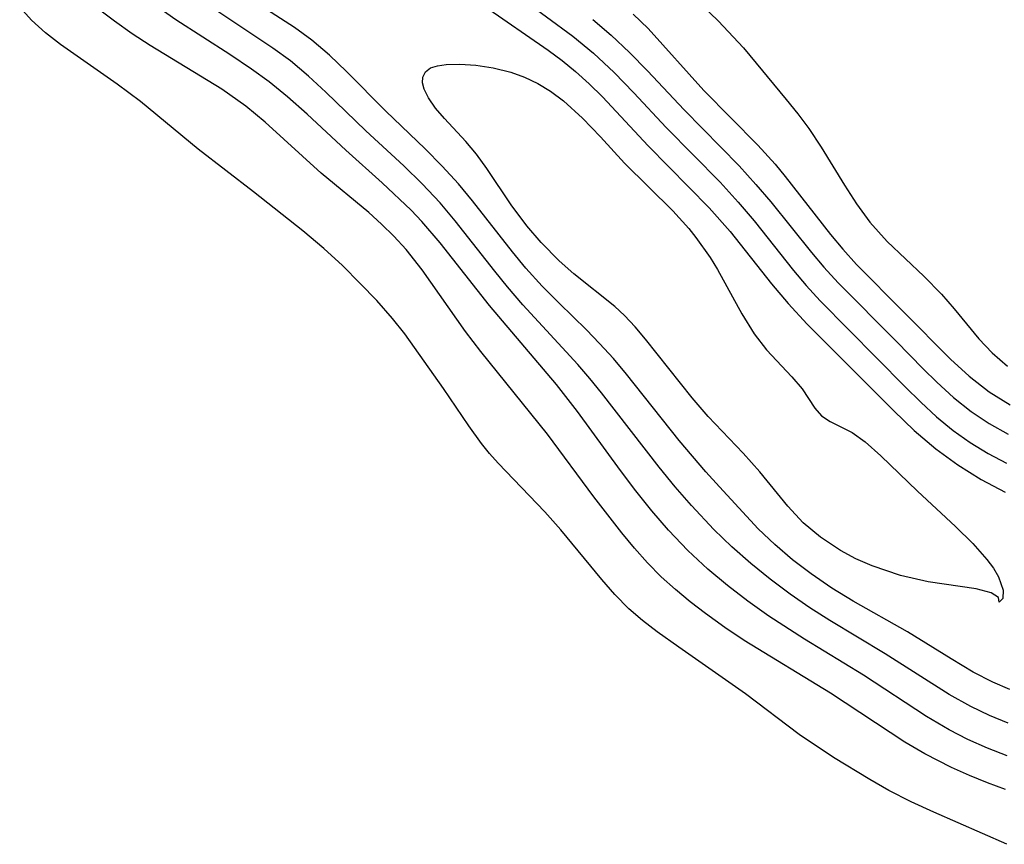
# Model space of a CAD drawing. Header units: metres. Extents: x 1073367 to 1082519, y 1569854 to 1574957.
# Tile 41 of 256: x 1073882 to 1073949, y 1572973 to 1573028. Entities that reach past the tile are written whole.
import ezdxf

# ---------------------------------------------------------------- set-up
doc = ezdxf.new("R2010")
doc.units = ezdxf.units.M
doc.layers.add('CGG_CurvaNivelLidar_v1', color=253, linetype='Continuous', lineweight=30)

msp = doc.modelspace()

# ---------------------------------------------------------------- linework, layer by layer
at = {"layer": 'CGG_CurvaNivelLidar_v1'}
for p, q in [((1073915.2212, 1573030.4706, 62.5), (1073919.7366, 1573027.1422, 62.5)), ((1073900.9741, 1573027.7312, 62), (1073897.1825, 1573030.1562, 62)), ((1073927.5658, 1573030.0995, 64), (1073929.5404, 1573028.1681, 64)), ((1073883.2197, 1573028.2075, 64), (1073882.4286, 1573029.0832, 64)), ((1073892.9696, 1573028.2397, 63), (1073891.58, 1573029.2101, 63)), ((1073913.7804, 1573029.1677, 62), (1073918.0801, 1573026.1951, 62)), ((1073888.8262, 1573028.1454, 63.5), (1073887.7436, 1573028.9658, 63.5)), ((1073899.5087, 1573026.3388, 62.5), (1073895.7343, 1573028.8458, 62.5)), ((1073923.8003, 1573028.6251, 63.5), (1073924.8068, 1573027.6462, 63.5)), ((1073884.1613, 1573027.3574, 64), (1073883.2197, 1573028.2075, 64)), ((1073890.0146, 1573027.3032, 63.5), (1073888.8262, 1573028.1454, 63.5)), ((1073896.5967, 1573025.9056, 63), (1073892.9696, 1573028.2397, 63)), ((1073902.1366, 1573026.8795, 62), (1073900.9741, 1573027.7312, 62)), ((1073921.0929, 1573028.2564, 63), (1073922.3191, 1573027.2084, 63)), ((1073929.5404, 1573028.1681, 64), (1073931.2503, 1573026.3578, 64)), ((1073885.1815, 1573026.5725, 64), (1073884.1613, 1573027.3574, 64)), ((1073891.2291, 1573026.5, 63.5), (1073890.0146, 1573027.3032, 63.5)), ((1073919.7366, 1573027.1422, 62.5), (1073921.1218, 1573025.9989, 62.5)), ((1073922.3191, 1573027.2084, 63), (1073923.567, 1573026.0279, 63)), ((1073924.8068, 1573027.6462, 63.5), (1073928.5748, 1573023.4833, 63.5)), ((1073889.0085, 1573023.8927, 64), (1073885.1815, 1573026.5725, 64)), ((1073896.0514, 1573023.5591, 63.5), (1073891.2291, 1573026.5, 63.5)), ((1073903.3251, 1573025.8597, 62), (1073902.1366, 1573026.8795, 62)), ((1073898.0614, 1573024.9241, 63), (1073896.5967, 1573025.9056, 63)), ((1073900.686, 1573025.4691, 62.5), (1073899.5087, 1573026.3388, 62.5)), ((1073904.4619, 1573024.7654, 62), (1073903.3251, 1573025.8597, 62)), ((1073918.0801, 1573026.1951, 62), (1073919.0162, 1573025.4934, 62)), ((1073921.1218, 1573025.9989, 62.5), (1073922.5163, 1573024.6917, 62.5)), ((1073923.567, 1573026.0279, 63), (1073924.7717, 1573024.7975, 63)), ((1073931.2503, 1573026.3578, 64), (1073934.135, 1573022.8728, 64)), ((1073901.8973, 1573024.4434, 62.5), (1073900.686, 1573025.4691, 62.5)), ((1073910.1346, 1573024.9943, 61.5), (1073910.6009, 1573025.1475, 61.5)), ((1073910.6009, 1573025.1475, 61.5), (1073911.1844, 1573025.2201, 61.5)), ((1073911.1844, 1573025.2201, 61.5), (1073912.1221, 1573025.244, 61.5)), ((1073912.1221, 1573025.244, 61.5), (1073913.195, 1573025.1825, 61.5)), ((1073913.195, 1573025.1825, 61.5), (1073914.3535, 1573025.0152, 61.5)), ((1073919.0162, 1573025.4934, 62), (1073919.922, 1573024.7532, 62)), ((1073899.2518, 1573024.0574, 63), (1073898.0614, 1573024.9241, 63)), ((1073903.0656, 1573023.3566, 62.5), (1073901.8973, 1573024.4434, 62.5)), ((1073907.1261, 1573022.0834, 62), (1073904.4619, 1573024.7654, 62)), ((1073909.6212, 1573024.3672, 61.5), (1073909.8019, 1573024.7315, 61.5)), ((1073909.8019, 1573024.7315, 61.5), (1073910.1346, 1573024.9943, 61.5)), ((1073914.3535, 1573025.0152, 61.5), (1073915.5542, 1573024.7145, 61.5)), ((1073915.5542, 1573024.7145, 61.5), (1073916.4664, 1573024.3802, 61.5)), ((1073919.922, 1573024.7532, 62), (1073920.8457, 1573023.9186, 62)), ((1073922.5163, 1573024.6917, 62.5), (1073923.8508, 1573023.317, 62.5)), ((1073924.7717, 1573024.7975, 63), (1073927.2368, 1573022.1818, 63)), ((1073890.5842, 1573022.729, 64), (1073889.0085, 1573023.8927, 64)), ((1073900.4875, 1573023.0452, 63), (1073899.2518, 1573024.0574, 63)), ((1073909.603, 1573023.9922, 61.5), (1073909.6212, 1573024.3672, 61.5)), ((1073909.7025, 1573023.5728, 61.5), (1073909.603, 1573023.9922, 61.5)), ((1073916.4664, 1573024.3802, 61.5), (1073917.3645, 1573023.9509, 61.5)), ((1073917.3645, 1573023.9509, 61.5), (1073918.2274, 1573023.431, 61.5)), ((1073920.8457, 1573023.9186, 62), (1073921.7349, 1573023.0435, 62)), ((1073897.676, 1573022.4247, 63.5), (1073896.0514, 1573023.5591, 63.5)), ((1073905.7695, 1573020.7628, 62.5), (1073903.0656, 1573023.3566, 62.5)), ((1073909.994, 1573022.9774, 61.5), (1073909.7025, 1573023.5728, 61.5)), ((1073918.2274, 1573023.431, 61.5), (1073919.1046, 1573022.7806, 61.5)), ((1073923.8508, 1573023.317, 62.5), (1073926.0416, 1573020.9743, 62.5)), ((1073928.5748, 1573023.4833, 63.5), (1073932.2052, 1573019.7862, 63.5)), ((1073894.4551, 1573019.526, 64), (1073890.5842, 1573022.729, 64)), ((1073898.9946, 1573021.3459, 63.5), (1073897.676, 1573022.4247, 63.5)), ((1073901.8092, 1573021.8708, 63), (1073900.4875, 1573023.0452, 63)), ((1073910.4767, 1573022.2956, 61.5), (1073909.994, 1573022.9774, 61.5)), ((1073919.1046, 1573022.7806, 61.5), (1073920.3875, 1573021.6208, 61.5)), ((1073921.7349, 1573023.0435, 62), (1073924.8274, 1573019.7498, 62)), ((1073934.135, 1573022.8728, 64), (1073934.911, 1573021.907, 64)), ((1073904.4268, 1573019.46, 63), (1073901.8092, 1573021.8708, 63)), ((1073909.7708, 1573019.5364, 62), (1073907.1261, 1573022.0834, 62)), ((1073911.0863, 1573021.5844, 61.5), (1073910.4767, 1573022.2956, 61.5)), ((1073927.2368, 1573022.1818, 63), (1073930.9557, 1573018.3886, 63)), ((1073934.911, 1573021.907, 64), (1073935.651, 1573020.9181, 64)), ((1073902.7717, 1573017.9131, 63.5), (1073898.9946, 1573021.3459, 63.5)), ((1073912.5219, 1573020.0487, 61.5), (1073911.0863, 1573021.5844, 61.5)), ((1073920.3875, 1573021.6208, 61.5), (1073921.6043, 1573020.3474, 61.5)), ((1073908.328, 1573018.3935, 62.5), (1073905.7695, 1573020.7628, 62.5)), ((1073926.0416, 1573020.9743, 62.5), (1073929.669, 1573017.2894, 62.5)), ((1073935.651, 1573020.9181, 64), (1073936.4874, 1573019.6606, 64)), ((1073913.2457, 1573019.1914, 61.5), (1073912.5219, 1573020.0487, 61.5)), ((1073921.6043, 1573020.3474, 61.5), (1073923.2203, 1573018.5855, 61.5)), ((1073924.8274, 1573019.7498, 62), (1073928.9388, 1573015.5724, 62)), ((1073932.2052, 1573019.7862, 63.5), (1073933.377, 1573018.5063, 63.5)), ((1073898.1989, 1573016.6463, 64), (1073894.4551, 1573019.526, 64)), ((1073906.8857, 1573017.2585, 63), (1073904.4268, 1573019.46, 63)), ((1073910.924, 1573018.3778, 62), (1073909.7708, 1573019.5364, 62)), ((1073913.9422, 1573018.2267, 61.5), (1073913.2457, 1573019.1914, 61.5)), ((1073936.4874, 1573019.6606, 64), (1073938.0527, 1573017.0861, 64)), ((1073923.2203, 1573018.5855, 61.5), (1073926.4793, 1573015.3595, 61.5)), ((1073933.377, 1573018.5063, 63.5), (1073934.0554, 1573017.6874, 63.5)), ((1073905.9698, 1573015.2481, 63.5), (1073902.7717, 1573017.9131, 63.5)), ((1073909.5839, 1573017.174, 62.5), (1073908.328, 1573018.3935, 62.5)), ((1073912.0298, 1573017.1766, 62), (1073910.924, 1573018.3778, 62)), ((1073915.5867, 1573015.7744, 61.5), (1073913.9422, 1573018.2267, 61.5)), ((1073930.9557, 1573018.3886, 63), (1073932.0861, 1573017.1509, 63)), ((1073908.8339, 1573015.4001, 63), (1073906.8857, 1573017.2585, 63)), ((1073910.7832, 1573015.9021, 62.5), (1073909.5839, 1573017.174, 62.5)), ((1073912.9757, 1573016.0423, 62), (1073912.0298, 1573017.1766, 62)), ((1073929.669, 1573017.2894, 62.5), (1073930.8897, 1573015.956, 62.5)), ((1073932.0861, 1573017.1509, 63), (1073933.0823, 1573015.9734, 63)), ((1073934.0554, 1573017.6874, 63.5), (1073937.1102, 1573013.7686, 63.5)), ((1073938.0527, 1573017.0861, 64), (1073938.8587, 1573015.8324, 64)), ((1073901.5158, 1573014.0095, 64), (1073898.1989, 1573016.6463, 64)), ((1073911.8042, 1573014.6929, 62.5), (1073910.7832, 1573015.9021, 62.5)), ((1073915.6693, 1573012.5949, 62), (1073912.9757, 1573016.0423, 62)), ((1073916.6314, 1573014.358, 61.5), (1073915.5867, 1573015.7744, 61.5)), ((1073930.8897, 1573015.956, 62.5), (1073931.9605, 1573014.6822, 62.5)), ((1073933.0823, 1573015.9734, 63), (1073935.8305, 1573012.5509, 63)), ((1073938.8587, 1573015.8324, 64), (1073939.7628, 1573014.6082, 64)), ((1073906.8338, 1573014.4726, 63.5), (1073905.9698, 1573015.2481, 63.5)), ((1073909.5512, 1573014.6412, 63), (1073908.8339, 1573015.4001, 63)), ((1073926.4793, 1573015.3595, 61.5), (1073927.5535, 1573014.166, 61.5)), ((1073928.9388, 1573015.5724, 62), (1073930.3396, 1573013.9782, 62)), ((1073907.6628, 1573013.6606, 63.5), (1073906.8338, 1573014.4726, 63.5)), ((1073910.7813, 1573013.2037, 63), (1073909.5512, 1573014.6412, 63)), ((1073914.4642, 1573011.2938, 62.5), (1073911.8042, 1573014.6929, 62.5)), ((1073931.9605, 1573014.6822, 62.5), (1073934.6233, 1573011.3349, 62.5)), ((1073939.7628, 1573014.6082, 64), (1073940.9369, 1573013.3092, 64)), ((1073902.9441, 1573012.825, 64), (1073901.5158, 1573014.0095, 64)), ((1073917.5901, 1573013.2205, 61.5), (1073916.6314, 1573014.358, 61.5)), ((1073927.5535, 1573014.166, 61.5), (1073928.0397, 1573013.5647, 61.5)), ((1073930.3396, 1573013.9782, 62), (1073933.137, 1573010.4555, 62)), ((1073937.1102, 1573013.7686, 63.5), (1073937.9365, 1573012.7845, 63.5)), ((1073908.4932, 1573012.749, 63.5), (1073907.6628, 1573013.6606, 63.5)), ((1073914.1046, 1573008.9874, 63), (1073910.7813, 1573013.2037, 63)), ((1073918.8034, 1573011.9994, 61.5), (1073917.5901, 1573013.2205, 61.5)), ((1073928.0397, 1573013.5647, 61.5), (1073928.9938, 1573012.2158, 61.5)), ((1073940.9369, 1573013.3092, 64), (1073943.4057, 1573010.9513, 64)), ((1073904.1947, 1573011.6713, 64), (1073902.9441, 1573012.825, 64)), ((1073909.5828, 1573011.379, 63.5), (1073908.4932, 1573012.749, 63.5)), ((1073916.576, 1573011.5096, 62), (1073915.6693, 1573012.5949, 62)), ((1073935.8305, 1573012.5509, 63), (1073936.6751, 1573011.5579, 63)), ((1073937.9365, 1573012.7845, 63.5), (1073938.8768, 1573011.7492, 63.5)), ((1073919.8135, 1573011.117, 61.5), (1073918.8034, 1573011.9994, 61.5)), ((1073928.9938, 1573012.2158, 61.5), (1073929.4859, 1573011.4202, 61.5)), ((1073905.3999, 1573010.4746, 64), (1073904.1947, 1573011.6713, 64)), ((1073912.4913, 1573007.2357, 63.5), (1073909.5828, 1573011.379, 63.5)), ((1073915.3272, 1573010.2338, 62.5), (1073914.4642, 1573011.2938, 62.5)), ((1073917.6757, 1573010.2982, 62), (1073916.576, 1573011.5096, 62)), ((1073922.5592, 1573008.9063, 61.5), (1073919.8135, 1573011.117, 61.5)), ((1073929.4859, 1573011.4202, 61.5), (1073931.1274, 1573008.4329, 61.5)), ((1073934.6233, 1573011.3349, 62.5), (1073935.465, 1573010.3387, 62.5)), ((1073936.6751, 1573011.5579, 63), (1073937.6316, 1573010.5137, 63)), ((1073938.8768, 1573011.7492, 63.5), (1073945.2035, 1573005.3776, 63.5)), ((1073906.5185, 1573009.3137, 64), (1073905.3999, 1573010.4746, 64)), ((1073933.137, 1573010.4555, 62), (1073934.2522, 1573009.1209, 62)), ((1073937.6316, 1573010.5137, 63), (1073941.5548, 1573006.5845, 63)), ((1073943.4057, 1573010.9513, 64), (1073944.5951, 1573009.7463, 64)), ((1073916.3634, 1573009.036, 62.5), (1073915.3272, 1573010.2338, 62.5)), ((1073918.8181, 1573009.1318, 62), (1073917.6757, 1573010.2982, 62)), ((1073935.465, 1573010.3387, 62.5), (1073936.4202, 1573009.2909, 62.5)), ((1073907.5801, 1573008.1122, 64), (1073906.5185, 1573009.3137, 64)), ((1073920.6501, 1573007.3455, 62), (1073918.8181, 1573009.1318, 62)), ((1073934.2522, 1573009.1209, 62), (1073935.5358, 1573007.7297, 62)), ((1073936.4202, 1573009.2909, 62.5), (1073942.1545, 1573003.5046, 62.5)), ((1073944.5951, 1573009.7463, 64), (1073945.4581, 1573008.7544, 64)), ((1073918.6346, 1573003.6546, 63), (1073914.1046, 1573008.9874, 63)), ((1073920.0791, 1573005.0165, 62.5), (1073916.3634, 1573009.036, 62.5)), ((1073923.2248, 1573008.3055, 61.5), (1073922.5592, 1573008.9063, 61.5)), ((1073945.4581, 1573008.7544, 64), (1073947.1269, 1573006.7431, 64)), ((1073908.3987, 1573007.0665, 64), (1073907.5801, 1573008.1122, 64)), ((1073923.9489, 1573007.5392, 61.5), (1073923.2248, 1573008.3055, 61.5)), ((1073931.1274, 1573008.4329, 61.5), (1073931.9689, 1573007.0744, 61.5)), ((1073913.5262, 1573005.893, 63.5), (1073912.4913, 1573007.2357, 63.5)), ((1073921.5456, 1573006.4316, 62), (1073920.6501, 1573007.3455, 62)), ((1073924.6413, 1573006.7147, 61.5), (1073923.9489, 1573007.5392, 61.5)), ((1073935.5358, 1573007.7297, 62), (1073941.3806, 1573001.8887, 62)), ((1073911.0037, 1573003.3822, 64), (1073908.3987, 1573007.0665, 64)), ((1073927.7857, 1573002.7703, 61.5), (1073924.6413, 1573006.7147, 61.5)), ((1073931.9689, 1573007.0744, 61.5), (1073932.8077, 1573006.0055, 61.5)), ((1073941.5548, 1573006.5845, 63), (1073943.3742, 1573004.7205, 63)), ((1073947.1269, 1573006.7431, 64), (1073948.0122, 1573005.7958, 64)), ((1073918.0214, 1573000.3143, 63.5), (1073913.5262, 1573005.893, 63.5)), ((1073922.4706, 1573005.4067, 62), (1073921.5456, 1573006.4316, 62)), ((1073932.8077, 1573006.0055, 61.5), (1073934.5014, 1573004.1855, 61.5)), ((1073948.0122, 1573005.7958, 64), (1073949.0473, 1573004.8871, 64)), ((1073923.3637, 1573004.3446, 62), (1073922.4706, 1573005.4067, 62)), ((1073945.2035, 1573005.3776, 63.5), (1073946.4618, 1573004.2223, 63.5)), ((1073920.8896, 1573004.0703, 62.5), (1073920.0791, 1573005.0165, 62.5)), ((1073943.3742, 1573004.7205, 63), (1073944.2943, 1573003.8107, 63)), ((1073921.6779, 1573003.0979, 62.5), (1073920.8896, 1573004.0703, 62.5)), ((1073926.9029, 1572999.8953, 62), (1073923.3637, 1573004.3446, 62)), ((1073934.5014, 1573004.1855, 61.5), (1073935.1984, 1573003.3718, 61.5)), ((1073944.2943, 1573003.8107, 63), (1073945.4178, 1573002.7856, 63)), ((1073946.4618, 1573004.2223, 63.5), (1073947.8199, 1573003.166, 63.5)), ((1073912.7188, 1573000.8785, 64), (1073911.0037, 1573003.3822, 64)), ((1073920.0426, 1573001.8449, 63), (1073918.6346, 1573003.6546, 63)), ((1073935.1984, 1573003.3718, 61.5), (1073936.0673, 1573002.057, 61.5)), ((1073942.1545, 1573003.5046, 62.5), (1073943.1972, 1573002.4769, 62.5)), ((1073947.8199, 1573003.166, 63.5), (1073949.2407, 1573002.2918, 63.5)), ((1073925.5601, 1572998.0808, 62.5), (1073921.6779, 1573003.0979, 62.5)), ((1073928.874, 1573001.5121, 61.5), (1073927.7857, 1573002.7703, 61.5)), ((1073943.1972, 1573002.4769, 62.5), (1073944.2717, 1573001.4906, 62.5)), ((1073945.4178, 1573002.7856, 63), (1073946.5998, 1573001.8391, 63)), ((1073922.947, 1572997.8669, 63), (1073920.0426, 1573001.8449, 63)), ((1073936.0673, 1573002.057, 61.5), (1073936.4983, 1573001.5472, 61.5)), ((1073941.3806, 1573001.8887, 62), (1073942.7633, 1573000.5678, 62)), ((1073946.5998, 1573001.8391, 63), (1073947.8159, 1573001.0198, 63)), ((1073931.2146, 1572999.0233, 61.5), (1073928.874, 1573001.5121, 61.5)), ((1073936.4983, 1573001.5472, 61.5), (1073937.0901, 1573001.1549, 61.5)), ((1073937.0901, 1573001.1549, 61.5), (1073938.5831, 1573000.423, 61.5)), ((1073944.2717, 1573001.4906, 62.5), (1073945.3936, 1573000.5664, 62.5)), ((1073913.5871, 1572999.6846, 64), (1073912.7188, 1573000.8785, 64)), ((1073942.7633, 1573000.5678, 62), (1073944.2094, 1572999.3277, 62)), ((1073945.3936, 1573000.5664, 62.5), (1073946.5392, 1572999.7477, 62.5)), ((1073947.8159, 1573001.0198, 63), (1073949.0989, 1573000.3018, 63)), ((1073921.1586, 1572996.088, 63.5), (1073918.0214, 1573000.3143, 63.5)), ((1073928.6969, 1572997.7806, 62), (1073926.9029, 1572999.8953, 62)), ((1073938.5831, 1573000.423, 61.5), (1073939.4633, 1572999.792, 61.5)), ((1073914.1169, 1572999.0172, 64), (1073913.5871, 1572999.6846, 64)), ((1073939.4633, 1572999.792, 61.5), (1073940.502, 1572998.862, 61.5)), ((1073944.2094, 1572999.3277, 62), (1073945.6982, 1572998.2382, 62)), ((1073946.5392, 1572999.7477, 62.5), (1073947.7392, 1572999.0074, 62.5)), ((1073914.7039, 1572998.3498, 64), (1073914.1169, 1572999.0172, 64)), ((1073932.3458, 1572997.7721, 61.5), (1073931.2146, 1572999.0233, 61.5)), ((1073940.502, 1572998.862, 61.5), (1073942.9904, 1572996.4658, 61.5)), ((1073947.7392, 1572999.0074, 62.5), (1073948.9889, 1572998.3467, 62.5)), ((1073917.8515, 1572995.085, 64), (1073914.7039, 1572998.3498, 64)), ((1073923.992, 1572996.4888, 63), (1073922.947, 1572997.8669, 63)), ((1073926.6312, 1572996.7715, 62.5), (1073925.5601, 1572998.0808, 62.5)), ((1073945.6982, 1572998.2382, 62), (1073947.2671, 1572997.2623, 62)), ((1073929.6278, 1572996.7539, 62), (1073928.6969, 1572997.7806, 62)), ((1073934.2324, 1572995.4641, 61.5), (1073932.3458, 1572997.7721, 61.5)), ((1073947.2671, 1572997.2623, 62), (1073948.9067, 1572996.4012, 62)), ((1073927.7348, 1572995.4923, 62.5), (1073926.6312, 1572996.7715, 62.5)), ((1073932.2348, 1572993.9416, 62), (1073929.6278, 1572996.7539, 62)), ((1073923.0389, 1572993.6561, 63.5), (1073921.1586, 1572996.088, 63.5)), ((1073925.0698, 1572995.1414, 63), (1073923.992, 1572996.4888, 63)), ((1073942.9904, 1572996.4658, 61.5), (1073945.5537, 1572994.0877, 61.5)), ((1073929.2475, 1572993.8786, 62.5), (1073927.7348, 1572995.4923, 62.5)), ((1073935.2665, 1572994.342, 61.5), (1073934.2324, 1572995.4641, 61.5)), ((1073918.9229, 1572993.8704, 64), (1073917.8515, 1572995.085, 64)), ((1073926.1886, 1572993.8362, 63), (1073925.0698, 1572995.1414, 63)), ((1073921.6931, 1572990.5122, 64), (1073918.9229, 1572993.8704, 64)), ((1073927.486, 1572992.4652, 63), (1073926.1886, 1572993.8362, 63)), ((1073930.464, 1572992.7078, 62.5), (1073929.2475, 1572993.8786, 62.5)), ((1073933.361, 1572992.8638, 62), (1073932.2348, 1572993.9416, 62)), ((1073936.4338, 1572993.3593, 61.5), (1073935.2665, 1572994.342, 61.5)), ((1073945.5537, 1572994.0877, 61.5), (1073946.7088, 1572992.9462, 61.5)), ((1073923.8884, 1572992.6343, 63.5), (1073923.0389, 1572993.6561, 63.5)), ((1073937.7801, 1572992.4691, 61.5), (1073936.4338, 1572993.3593, 61.5)), ((1073924.7697, 1572991.6459, 63.5), (1073923.8884, 1572992.6343, 63.5)), ((1073931.7309, 1572991.591, 62.5), (1073930.464, 1572992.7078, 62.5)), ((1073934.5528, 1572991.8453, 62), (1073933.361, 1572992.8638, 62)), ((1073946.7088, 1572992.9462, 61.5), (1073947.6652, 1572991.8666, 61.5)), ((1073928.8413, 1572991.2117, 63), (1073927.486, 1572992.4652, 63)), ((1073935.8037, 1572990.8901, 62), (1073934.5528, 1572991.8453, 62)), ((1073938.8256, 1572991.9109, 61.5), (1073937.7801, 1572992.4691, 61.5)), ((1073939.9166, 1572991.4278, 61.5), (1073938.8256, 1572991.9109, 61.5)), ((1073947.6652, 1572991.8666, 61.5), (1073948.1028, 1572991.276, 61.5)), ((1073925.6949, 1572990.7033, 63.5), (1073924.7697, 1572991.6459, 63.5)), ((1073930.1643, 1572990.1053, 63), (1073928.8413, 1572991.2117, 63)), ((1073933.0427, 1572990.5277, 62.5), (1073931.7309, 1572991.591, 62.5)), ((1073941.8356, 1572990.7814, 61.5), (1073939.9166, 1572991.4278, 61.5)), ((1073948.1028, 1572991.276, 61.5), (1073948.4551, 1572990.6881, 61.5)), ((1073926.6524, 1572989.8334, 63.5), (1073925.6949, 1572990.7033, 63.5)), ((1073934.3965, 1572989.5211, 62.5), (1073933.0427, 1572990.5277, 62.5)), ((1073937.2038, 1572989.9399, 62), (1073935.8037, 1572990.8901, 62)), ((1073943.6972, 1572990.3551, 61.5), (1073941.8356, 1572990.7814, 61.5)), ((1073948.4551, 1572990.6881, 61.5), (1073948.7687, 1572989.794, 61.5)), ((1073922.5714, 1572989.4975, 64), (1073921.6931, 1572990.5122, 64)), ((1073931.5348, 1572989.0514, 63), (1073930.1643, 1572990.1053, 63)), ((1073938.6487, 1572989.0559, 62), (1073937.2038, 1572989.9399, 62)), ((1073946.9341, 1572989.8857, 61.5), (1073943.6972, 1572990.3551, 61.5)), ((1073947.959, 1572989.6268, 61.5), (1073946.9341, 1572989.8857, 61.5)), ((1073923.5022, 1572988.5463, 64), (1073922.5714, 1572989.4975, 64)), ((1073927.6532, 1572989.0081, 63.5), (1073926.6524, 1572989.8334, 63.5)), ((1073935.7233, 1572988.6165, 62.5), (1073934.3965, 1572989.5211, 62.5)), ((1073948.4546, 1572989.3073, 61.5), (1073947.959, 1572989.6268, 61.5)), ((1073948.5, 1572988.9834, 61.5), (1073948.4546, 1572989.3073, 61.5)), ((1073948.7465, 1572989.2398, 61.5), (1073948.5, 1572988.9834, 61.5)), ((1073948.7687, 1572989.794, 61.5), (1073948.7465, 1572989.2398, 61.5)), ((1073924.4295, 1572987.7485, 64), (1073923.5022, 1572988.5463, 64)), ((1073928.687, 1572988.2165, 63.5), (1073927.6532, 1572989.0081, 63.5)), ((1073932.9483, 1572988.0518, 63), (1073931.5348, 1572989.0514, 63)), ((1073937.0749, 1572987.7557, 62.5), (1073935.7233, 1572988.6165, 62.5)), ((1073942.307, 1572986.9806, 62), (1073938.6487, 1572989.0559, 62)), ((1073929.9784, 1572987.2872, 63.5), (1073928.687, 1572988.2165, 63.5)), ((1073935.3682, 1572986.5019, 63), (1073932.9483, 1572988.0518, 63)), ((1073925.4156, 1572986.9964, 64), (1073924.4295, 1572987.7485, 64)), ((1073931.3026, 1572986.3972, 63.5), (1073929.9784, 1572987.2872, 63.5)), ((1073940.8102, 1572985.5076, 62.5), (1073937.0749, 1572987.7557, 62.5)), ((1073926.8844, 1572985.9488, 64), (1073925.4156, 1572986.9964, 64)), ((1073945.2512, 1572985.1571, 62), (1073942.307, 1572986.9806, 62)), ((1073931.38, 1572982.7979, 64), (1073926.8844, 1572985.9488, 64)), ((1073937.1156, 1572982.8496, 63.5), (1073931.3026, 1572986.3972, 63.5)), ((1073939.331, 1572984.0589, 63), (1073935.3682, 1572986.5019, 63)), ((1073945.1129, 1572982.7699, 62.5), (1073940.8102, 1572985.5076, 62.5)), ((1073946.7353, 1572984.2803, 62), (1073945.2512, 1572985.1571, 62)), ((1073943.5966, 1572981.2722, 63), (1073939.331, 1572984.0589, 63)), ((1073948.0739, 1572983.5859, 62), (1073946.7353, 1572984.2803, 62)), ((1073949.2083, 1572983.09, 62), (1073948.0739, 1572983.5859, 62)), ((1073935.0123, 1572980.0605, 64), (1073931.38, 1572982.7979, 64)), ((1073942.1325, 1572979.5509, 63.5), (1073937.1156, 1572982.8496, 63.5)), ((1073946.5837, 1572981.9514, 62.5), (1073945.1129, 1572982.7699, 62.5)), ((1073947.829, 1572981.3569, 62.5), (1073946.5837, 1572981.9514, 62.5)), ((1073945.1097, 1572980.3844, 63), (1073943.5966, 1572981.2722, 63)), ((1073949.1068, 1572980.8383, 62.5), (1073947.829, 1572981.3569, 62.5)), ((1073937.3254, 1572978.5249, 64), (1073935.0123, 1572980.0605, 64)), ((1073946.3865, 1572979.7279, 63), (1073945.1097, 1572980.3844, 63)), ((1073943.4804, 1572978.7563, 63.5), (1073942.1325, 1572979.5509, 63.5)), ((1073947.6931, 1572979.1411, 63), (1073946.3865, 1572979.7279, 63)), ((1073945.2758, 1572977.8448, 63.5), (1073943.4804, 1572978.7563, 63.5)), ((1073949.0239, 1572978.6257, 63), (1073947.6931, 1572979.1411, 63)), ((1073939.7725, 1572977.0289, 64), (1073937.3254, 1572978.5249, 64)), ((1073946.4801, 1572977.3067, 63.5), (1073945.2758, 1572977.8448, 63.5)), ((1073947.6986, 1572976.8141, 63.5), (1073946.4801, 1572977.3067, 63.5)), ((1073941.0551, 1572976.3015, 64), (1073939.7725, 1572977.0289, 64)), ((1073948.9272, 1572976.37, 63.5), (1073947.6986, 1572976.8141, 63.5)), ((1073942.5584, 1572975.5344, 64), (1073941.0551, 1572976.3015, 64)), ((1073944.085, 1572974.8232, 64), (1073942.5584, 1572975.5344, 64)), ((1073949.0166, 1572972.6672, 64), (1073944.085, 1572974.8232, 64))]:
    msp.add_line(p, q, dxfattribs=at)

doc.saveas('drawing.dxf')
